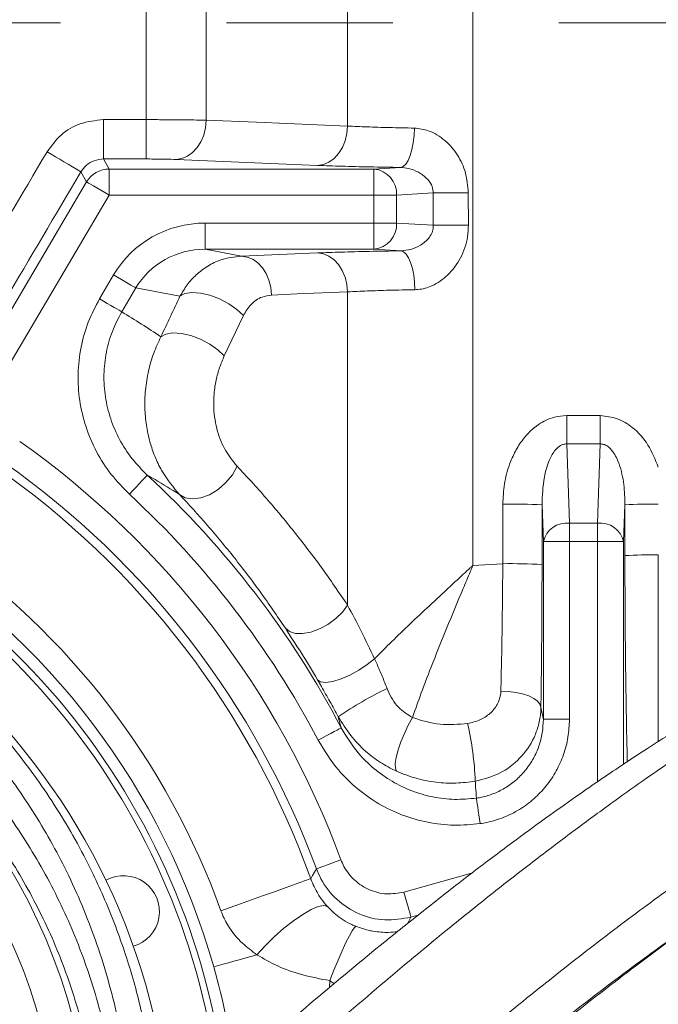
# Model space of a CAD drawing. Header units: millimetres. Extents: x 0 to 8410, y 0 to 5940.
# Tile 62 of 256: x 1520 to 1617, y 2998 to 3149. Entities that reach past the tile are written whole.
import ezdxf

# ---------------------------------------------------------------- set-up
doc = ezdxf.new("R2010")
doc.units = ezdxf.units.MM
doc.header["$LTSCALE"] = 10
doc.linetypes.add('CENTERX2', pattern=[20.32, 12.7, -2.54, 2.54, -2.54])
doc.styles.add('SLDTEXTSTYLE0', font='TXT', dxfattribs={"width": 0.605})
doc.dimstyles.new('SLDDIMSTYLE0', dxfattribs={"dimtxt": 50, "dimasz": 50, "dimexe": 0, "dimexo": 0.0625, "dimgap": 12.5, "dimtad": 1, "dimtoh": 1, "dimdec": 1, "dimrnd": 1e-09, "dimzin": 12, "dimdsep": 46, "dimtxsty": 'SLDTEXTSTYLE0', "dimsah": 1, "dimcen": 0.09, "dimadec": 0, "dimazin": 0, "dimtfac": 1, "dimtofl": 0, "dimtmove": 0, "dimatfit": 3, "dimfxl": 1, "dimfrac": 2, "dimtolj": 1, "dimtzin": 12, "dimarcsym": 0})

# ---------------------------------------------------------------- blocks, each defined once
blk = doc.blocks.new('*D4')
at = {"color": 7, "linetype": 'Continuous', "lineweight": 0}
for p, q in [((1441.19, 2973.04), (1441.19, 3462.48)), ((2711.19, 3148.04), (2711.19, 3462.48)), ((2711.19, 3447.48), (1441.19, 3447.48))]:
    blk.add_line(p, q, dxfattribs=at)
for points in [[(1441.19, 3447.48), (1491.19, 3439.98), (1491.19, 3454.98)], [(2711.19, 3447.48), (2661.19, 3454.98), (2661.19, 3439.98)]]:
    blk.add_solid(points, dxfattribs=at)
at = {"color": 7, "linetype": 'Continuous', "lineweight": 0, "insert": (1999.81, 3511.93), "char_height": 50, "attachment_point": 1, "style": 'SLDTEXTSTYLE0'}
blk.add_mtext('1270', dxfattribs=at)

msp = doc.modelspace()

# ---------------------------------------------------------------- linework, layer by layer
at = {"color": 8, "linetype": 'Continuous', "lineweight": 0}
for p, q in [((1538.870204, 3133.242175), (1538.870204, 3243.369386)), ((1548.06273, 3243.471548), (1548.06273, 3133.159444)), ((1569.697369, 3132.26001), (1569.697369, 3201.294467)), ((1588.84849, 3201.412365), (1588.84849, 3065.056607)), ((1532.355089, 3127.223656), (1532.355089, 3133.242175)), ((1532.355089, 3133.242175), (1538.870204, 3133.242175)), ((1538.870204, 3127.223656), (1538.870204, 3133.242175)), ((1532.355089, 3127.223656), (1533.232827, 3125.687883)), ((1538.870204, 3127.223656), (1532.355089, 3127.223656)), ((1565.101106, 3126.248524), (1543.466467, 3127.148792)), ((1533.232827, 3121.690318), (1533.232827, 3125.687883)), ((1533.232827, 3125.687883), (1573.715675, 3125.687883)), ((1573.715675, 3125.687883), (1577.772815, 3125.933334)), ((1573.715675, 3121.690318), (1573.715675, 3125.687883)), ((1529.788393, 3123.71926), (1528.910268, 3125.255749)), ((1513.839561, 3096.643493), (1529.788393, 3123.71926)), ((1533.232827, 3121.690318), (1517.283995, 3094.614551)), ((1573.715675, 3121.690318), (1533.232827, 3121.690318)), ((1573.715675, 3121.690318), (1577.179778, 3121.690318)), ((1573.715675, 3117.415831), (1573.715675, 3121.690318)), ((1582.777757, 3122.028992), (1577.179778, 3121.690318)), ((1577.179778, 3121.690318), (1577.179778, 3117.415831)), ((1582.797576, 3117.076084), (1582.777757, 3122.028992)), ((1588.143188, 3122.067496), (1588.159162, 3117.12198)), ((1547.907431, 3117.415831), (1547.907431, 3113.418266)), ((1547.907431, 3117.415831), (1573.715675, 3117.415831)), ((1573.715675, 3117.415831), (1573.715675, 3113.418266)), ((1573.715675, 3117.415831), (1577.179778, 3117.415831)), ((1577.179778, 3117.415831), (1582.797576, 3117.076084)), ((1573.715675, 3113.418266), (1547.907431, 3113.418266)), ((1547.907431, 3113.418266), (1553.452004, 3112.366483)), ((1553.452004, 3112.366483), (1565.101106, 3112.851426)), ((1577.855397, 3113.167927), (1573.715675, 3113.418266)), ((1531.762648, 3105.834291), (1533.922184, 3109.500453)), ((1537.316341, 3107.501075), (1535.156805, 3103.834912)), ((1544.064958, 3106.220767), (1537.316341, 3107.501075)), ((1569.697369, 3058.945462), (1569.697369, 3106.894538)), ((1553.752471, 3103.264854), (1550.836731, 3097.088024)), ((1603.192944, 3083.63609), (1603.192944, 3087.967918)), ((1603.192944, 3087.967918), (1608.313817, 3087.967918)), ((1608.313817, 3083.63609), (1608.313817, 3087.967918)), ((1603.192944, 3083.63609), (1603.616137, 3071.517512)), ((1608.313817, 3083.63609), (1603.192944, 3083.63609)), ((1607.890624, 3071.517512), (1608.313817, 3083.63609)), ((1599.618573, 3068.689153), (1599.422265, 3074.310228)), ((1612.084467, 3074.310228), (1611.888189, 3068.689153)), ((1603.616137, 3071.517512), (1607.890624, 3071.517512)), ((1603.616137, 3071.517512), (1603.616137, 3068.689153)), ((1607.890624, 3071.517512), (1607.890624, 3068.689153)), ((1599.618573, 3068.689153), (1603.616137, 3068.689153)), ((1599.618573, 3041.520283), (1599.618573, 3068.689153)), ((1607.890624, 3068.689153), (1603.616137, 3068.689153)), ((1603.616137, 3068.689153), (1603.616137, 3041.520283)), ((1607.890624, 3031.946227), (1607.890624, 3068.689153)), ((1611.888189, 3068.689153), (1607.890624, 3068.689153)), ((1611.888189, 3068.689153), (1611.888189, 3034.65204)), ((1588.84849, 3065.056607), (1593.419749, 3065.30802)), ((1568.730313, 3040.190265), (1568.267215, 3041.899845)), ((1599.618573, 3041.520283), (1603.616137, 3041.520283)), ((1578.312594, 3015.080497), (1588.649977, 3017.947361)), ((1579.380918, 3011.228368), (1578.905184, 3010.306522)), ((1580.429096, 3011.519119), (1579.380918, 3011.228368)), ((1566.951591, 3001.526997), (1566.910226, 3000.461146))]:
    msp.add_line(p, q, dxfattribs=at)
at = {"color": 7, "linetype": 'CENTERX2', "lineweight": 0}
msp.add_line((1398.79603, 3148.044765), (2880.190786, 3148.044765), dxfattribs=at)
at = {"color": 8, "linetype": 'Continuous', "lineweight": 0, "flags": 128}
for points in [[(1543.466467, 3127.148792), (1544.352043, 3127.286956), (1545.204449, 3127.644703), (1545.991737, 3128.208325), (1546.684433, 3128.956959), (1547.256607, 3129.862473), (1547.686804, 3130.890891), (1547.958899, 3132.003829), (1548.06273, 3133.159444)], [(1548.06273, 3133.159444), (1555.773992, 3132.83889), (1569.697369, 3132.26001)], [(1565.101106, 3126.248524), (1565.986741, 3126.386807), (1566.839207, 3126.744554), (1567.626525, 3127.308294), (1568.31925, 3128.057048), (1568.891425, 3128.962681), (1569.321591, 3129.991219), (1569.593627, 3131.104276), (1569.697369, 3132.26001)], [(1577.772815, 3125.933334), (1578.18361, 3126.081869), (1578.579176, 3126.446888), (1578.94491, 3127.01504), (1579.267222, 3127.765104), (1579.534162, 3128.669426), (1579.735894, 3129.694507), (1579.864938, 3130.802438), (1579.916496, 3131.951973)], [(1529.788393, 3123.71926), (1529.874641, 3123.668477), (1530.084271, 3123.544976), (1530.409593, 3123.353407), (1530.838657, 3123.100683), (1531.355727, 3122.796104), (1531.94173, 3122.450873), (1532.575209, 3122.077748), (1533.232827, 3121.690318)], [(1582.777757, 3122.028992), (1583.226699, 3122.034833), (1583.761293, 3122.040555), (1584.371913, 3122.046158), (1585.047502, 3122.051403), (1585.775901, 3122.056291), (1586.543966, 3122.060582), (1587.33784, 3122.064397), (1588.143188, 3122.067496)], [(1553.452004, 3112.366483), (1554.332662, 3112.229631), (1555.180717, 3111.875937), (1555.964786, 3111.318395), (1556.655783, 3110.577628), (1557.228196, 3109.681174), (1557.660807, 3108.662054), (1557.937581, 3107.558057), (1558.048267, 3106.410071)], [(1565.101106, 3112.851426), (1565.981824, 3112.714693), (1566.829909, 3112.36088), (1567.614008, 3111.803338), (1568.305034, 3111.062452), (1568.877447, 3110.165879), (1569.310028, 3109.14664), (1569.586743, 3108.042523), (1569.697369, 3106.894538)], [(1577.855397, 3113.167927), (1578.259874, 3113.021657), (1578.649599, 3112.66236), (1579.010445, 3112.10315), (1579.329211, 3111.36441), (1579.594362, 3110.473082), (1579.796184, 3109.461591), (1579.927344, 3108.366654), (1579.983104, 3107.228324)], [(1533.922184, 3109.500453), (1534.520645, 3109.147832), (1535.100955, 3108.806059), (1535.645444, 3108.485267), (1536.13754, 3108.195469), (1536.562372, 3107.945249), (1536.906946, 3107.742235), (1537.160832, 3107.592628), (1537.316341, 3107.501075)], [(1544.064958, 3106.220767), (1544.829924, 3106.628701), (1545.901228, 3106.795356), (1547.202993, 3106.708929), (1548.643041, 3106.37562), (1550.119448, 3105.819032), (1551.527638, 3105.078504), (1552.767921, 3104.206607), (1553.752471, 3103.264854)], [(1569.697369, 3106.894538), (1561.988521, 3106.573984), (1558.048267, 3106.410071)], [(1531.762648, 3105.834291), (1532.361138, 3105.481789), (1532.941449, 3105.139896), (1533.485908, 3104.819224), (1533.978034, 3104.529307), (1534.402836, 3104.279086), (1534.74744, 3104.076073), (1535.001326, 3103.926584), (1535.156805, 3103.834912)], [(1541.149247, 3100.037977), (1541.914511, 3100.446984), (1542.985935, 3100.614712), (1544.28767, 3100.529596), (1545.727599, 3100.197241), (1547.203828, 3099.641606), (1548.611868, 3098.901674), (1549.852092, 3098.029897), (1550.836731, 3097.088024)], [(1536.343623, 3075.925157), (1536.861885, 3076.48556), (1537.361074, 3077.02522), (1537.822861, 3077.524588), (1538.230318, 3077.965066), (1538.568456, 3078.330681), (1538.824815, 3078.607843), (1538.990009, 3078.786537), (1539.057959, 3078.85997)], [(1543.970335, 3075.916454), (1544.849325, 3075.395987), (1545.963991, 3075.209663), (1547.236103, 3075.370357), (1548.576403, 3075.867102), (1549.890924, 3076.664731), (1551.087398, 3077.707574), (1552.081931, 3078.922197), (1552.804757, 3080.223605)], [(1560.171533, 3055.446193), (1560.80978, 3054.923341), (1561.710913, 3054.64153), (1562.819708, 3054.618284), (1564.068276, 3054.854796), (1565.380085, 3055.33664), (1566.674817, 3056.034371), (1567.873139, 3056.905195), (1568.901647, 3057.895825), (1569.697369, 3058.945462)], [(1565.070081, 3047.565267), (1565.558482, 3047.247216), (1566.362727, 3047.16079), (1567.42816, 3047.311709), (1568.682451, 3047.68984), (1570.040364, 3048.269436), (1571.409721, 3049.011156), (1572.697449, 3049.864575), (1573.816139, 3050.771877)], [(1599.244941, 3043.354795), (1599.09426, 3043.83032), (1598.72194, 3044.287965), (1598.142106, 3044.710085), (1597.376782, 3045.080826), (1596.454937, 3045.38624), (1595.411528, 3045.614526), (1594.286103, 3045.757219), (1593.121368, 3045.808718)], [(1599.244941, 3043.354795), (1599.583167, 3041.693971), (1599.618573, 3041.520283)], [(1577.145893, 3033.574864), (1576.990384, 3034.024284), (1576.986182, 3034.741685), (1577.133555, 3035.687849), (1577.424396, 3036.81092), (1577.84282, 3038.049504), (1578.36594, 3039.335892), (1578.965146, 3040.59963), (1579.607624, 3041.771576)], [(1565.193016, 3038.327977), (1565.868366, 3038.683459), (1566.518921, 3039.025948), (1567.120749, 3039.342806), (1567.651737, 3039.622352), (1568.092365, 3039.854333), (1568.426479, 3040.030286), (1568.641741, 3040.143535), (1568.730313, 3040.190265)], [(1589.949209, 3025.543615), (1589.850087, 3026.23193), (1589.753974, 3026.899263), (1589.663822, 3027.525231), (1589.582343, 3028.090999), (1589.512069, 3028.579042), (1589.455087, 3028.974697), (1589.413155, 3029.265926), (1589.387525, 3029.443786)], [(1564.053256, 3017.116353), (1564.327646, 3017.59474), (1564.922977, 3018.638298)], [(1564.922977, 3018.638298), (1565.016884, 3018.672988), (1565.24517, 3018.757031), (1565.59946, 3018.887565), (1566.066731, 3019.059822), (1566.629786, 3019.267246), (1567.267973, 3019.502446), (1567.957837, 3019.7566), (1568.673987, 3020.02053)], [(1550.317574, 3012.189314), (1551.745374, 3012.701437), (1553.327311, 3013.268873), (1554.999936, 3013.868854), (1556.696135, 3014.477298), (1558.34778, 3015.069768), (1559.888679, 3015.622542), (1561.256934, 3016.113326), (1562.397677, 3016.522572), (1563.265134, 3016.833708), (1563.824464, 3017.034337), (1564.053256, 3017.116353)], [(1579.380918, 3011.228368), (1579.354156, 3011.324808), (1579.289157, 3011.559293), (1579.188246, 3011.92312), (1579.055179, 3012.402937), (1578.894812, 3012.981221), (1578.713048, 3013.636634), (1578.516561, 3014.345095), (1578.312594, 3015.080497)], [(1555.838186, 3005.489394), (1557.092536, 3006.868884), (1558.489401, 3008.239553), (1559.961785, 3009.535715), (1561.439115, 3010.695145), (1562.850553, 3011.662528), (1564.128447, 3012.391255), (1565.211523, 3012.846396), (1566.047866, 3013.006255), (1566.597391, 3012.862966)], [(1566.951591, 3001.526997), (1567.588616, 3003.136441), (1568.231661, 3004.682347), (1568.856794, 3006.107256), (1569.440801, 3007.358238), (1569.961924, 3008.388564), (1570.400793, 3009.160087), (1570.741076, 3009.644076), (1570.970137, 3009.822533)], [(1549.237925, 3003.621504), (1549.943019, 3003.82106), (1550.685841, 3004.031345), (1551.464725, 3004.251763), (1552.278031, 3004.481837), (1553.12391, 3004.721329), (1554.000515, 3004.969403), (1554.90594, 3005.225584), (1555.838186, 3005.489394)]]:
    msp.add_lwpolyline(points, dxfattribs=at)
at = {"color": 8, "linetype": 'Continuous', "lineweight": 0}
for centre, radius, start, end in [((1328.795331, 2794.680791), 386.426955, 58.81120803, 59.70253398), ((1533.235632, 3121.685357), 4.002527, 90.04016469, 149.45899367), ((1573.344849, 3121.866845), 3.838989, 357.36446161, 84.45688897), ((1573.344588, 3117.23953), 3.83924, 275.54666497, 2.63198445), ((1589.559102, 2640.382008), 476.742027, 90.16824766, 90.81264054), ((1441.190786, 2973.044765), 135.862755, 20.22812669, 54.77187331), ((1441.190786, 2973.044765), 131.865192, 20.22812669, 54.77187331), ((1441.190786, 2973.044765), 130.527769, 19.7332635, 55.2667365), ((1441.190786, 2973.044765), 144.134808, 27.76535963, 47.23464037), ((1441.190786, 2973.044765), 140.137245, 27.76535963, 47.23464037), ((1594.797569, 2985.143806), 89.286274, 87.0309636, 90.88023456), ((1616.158201, 3002.153826), 72.271306, 89.18134302, 93.23131748), ((1603.205285, 3067.858975), 3.681535, 83.59255113, 166.96784506), ((1608.301425, 3067.858902), 3.681602, 13.03308098, 96.40652283), ((1441.190786, 2973.044765), 115.935122, 19.7332635, 55.2667365), ((1594.794796, 2986.056587), 79.26336, 86.65758315, 90.99400713), ((1616.162371, 3001.273853), 65.397425, 89.09894208, 93.57046155), ((1441.190786, 2973.044765), 89.433878, 2.01492443, 68.32289557), ((1441.190786, 2973.044765), 84.44073, 2.01492443, 68.32289557), ((1600.742002, 2994.359353), 57.57352, 115.75360115, 124.33688131), ((1538.765601, 3029.837236), 50.495704, 2.48765527, 12.61351319)]:
    msp.add_arc(centre, radius, start, end, dxfattribs=at)
at = {"color": 7, "linetype": 'Continuous', "lineweight": 0}
for centre, radius, start, end in [((1441.190786, 2973.044765), 110.5, 6.94553026, 201.26976644), ((1441.190786, 2973.044765), 109.5, 6.62291892, 200.02224531), ((1441.190786, 2973.044765), 101.5, 3.26848477, 177.98507557), ((1441.190786, 2973.044765), 112.290369, 15.80124471, 58.48954042), ((1535.426498, 3012.078475), 5.5, 285.74367297, 119.25632703), ((1441.190786, 2973.044765), 112.290369, 7.60065283, 15.80124471)]:
    msp.add_arc(centre, radius, start, end, dxfattribs=at)
at = {"color": 8, "linetype": 'Continuous', "lineweight": 0}
for centre, major_axis, ratio, start_param, end_param in [((1373.018447, 3148.044765), (2362.227617, 3999.367949), 0.0301010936, 4.7203050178, 4.7252372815), ((1378.185073, 3145.00139), (2362.222858, 4005.369812), 0.030079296, 4.7202654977, 4.7251977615), ((1548.010225, 3101.406128), (15.993145, -3.034071), 0.9828976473, 1.7614633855, 2.8022016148), ((1548.010225, 3101.406128), (12.130449, -2.301276), 0.9719110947, 1.7614633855, 2.8022016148), ((7593.734939, 11030.701852), (6907.498266, 10861.917722), 0.1041209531, 2.4522727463, 2.453101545), ((1452.143088, 2966.593365), (140.993258, -83.051376), 0.9801928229, 1.5160005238, 1.5593580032), ((1452.194888, 3148.044765), (0, 4039), 0.0349726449, 4.6919030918, 4.6941593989), ((1458.191232, 3148.044765), (0, 4045), 0.0349207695, 4.6919030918, 4.6941593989), ((1753.31552, 3148.044765), (0, 4045), 0.0349207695, 1.5890259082, 1.5909461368)]:
    msp.add_ellipse(centre, major_axis=major_axis, ratio=ratio, start_param=start_param, end_param=end_param, dxfattribs=at)
for points, knots in [([(1523.743648, 3128.328726), (1524.40967, 3129.235183), (1525.742038, 3131.048538), (1528.819693, 3132.860555), (1531.147731, 3133.11185), (1532.355089, 3133.242175)], [0, 0, 0, 0, 0.3248487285, 0.6498557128, 1, 1, 1, 1]), ([(1538.870204, 3133.242175), (1539.66006, 3133.241241), (1541.791456, 3133.238721), (1545.157986, 3133.21411), (1547.094521, 3133.177665), (1548.06273, 3133.159444)], [0, 0, 0, 0, 0.2274423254, 0.6137446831, 1, 1, 1, 1]), ([(1569.697369, 3132.26001), (1570.662171, 3132.216073), (1572.570469, 3132.129168), (1576.039955, 3132.024589), (1578.612058, 3131.976408), (1579.916496, 3131.951973)], [0, 0, 0, 0, 0.3350980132, 0.6627959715, 1, 1, 1, 1]), ([(1579.916496, 3131.951973), (1580.626216, 3131.864877), (1582.286317, 3131.66115), (1584.653864, 3130.158523), (1586.587572, 3127.881018), (1587.884028, 3125.11176), (1588.055645, 3123.095839), (1588.143188, 3122.067496)], [0, 0, 0, 0, 0.1579575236, 0.3694773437, 0.5768930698, 0.7841687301, 1, 1, 1, 1]), ([(1532.355089, 3127.223656), (1531.871936, 3127.171886), (1530.940395, 3127.072072), (1529.708682, 3126.34571), (1529.176426, 3125.619097), (1528.910268, 3125.255749)], [0, 0, 0, 0, 0.350101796, 0.6750135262, 1, 1, 1, 1]), ([(1543.466467, 3127.148792), (1542.982374, 3127.165301), (1542.014182, 3127.198319), (1540.330857, 3127.220405), (1539.265129, 3127.222777), (1538.870204, 3127.223656)], [0, 0, 0, 0, 0.38628649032, 0.7725772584, 1, 1, 1, 1]), ([(1577.772815, 3125.933334), (1576.20033, 3125.957547), (1573.009752, 3126.006675), (1568.697966, 3126.113527), (1566.297529, 3126.20362), (1565.101106, 3126.248524)], [0, 0, 0, 0, 0.3277056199, 0.6649157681, 1, 1, 1, 1]), ([(1582.777757, 3122.028992), (1582.74726, 3122.35826), (1582.708125, 3122.780792), (1582.36502, 3123.573057), (1581.726391, 3124.40749), (1580.512468, 3125.260503), (1579.134749, 3125.822692), (1578.178096, 3125.90041), (1577.772815, 3125.933334)], [0, 0, 0, 0, 0.1397369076, 0.1793169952, 0.3720592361, 0.5901568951, 0.8263720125, 1, 1, 1, 1]), ([(1577.855397, 3113.167927), (1578.364372, 3113.217828), (1579.407926, 3113.320141), (1580.861543, 3113.991709), (1581.948, 3114.857697), (1582.514405, 3115.726162), (1582.767021, 3116.420426), (1582.786316, 3116.834473), (1582.797576, 3117.076084)], [0, 0, 0, 0, 0.2187662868, 0.4485373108, 0.6835578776, 0.8228257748, 0.8966120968, 1, 1, 1, 1]), ([(1588.159162, 3117.12198), (1588.131594, 3116.523376), (1588.051491, 3114.784108), (1587.109026, 3112.050137), (1585.1801, 3109.426355), (1582.828123, 3107.7873), (1581.01543, 3107.271167), (1580.136304, 3107.234682), (1579.983104, 3107.228324)], [0, 0, 0, 0, 0.12595687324, 0.36597289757, 0.5957364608, 0.80232998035, 0.96555314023, 1, 1, 1, 1]), ([(1544.064958, 3106.220767), (1544.414378, 3106.817103), (1545.124595, 3108.02919), (1546.569557, 3109.595897), (1548.307491, 3110.912002), (1550.621395, 3112.046822), (1552.39885, 3112.24755), (1553.452004, 3112.366483)], [0, 0, 0, 0, 0.1638781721, 0.3330921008, 0.5212499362, 0.716337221, 1, 1, 1, 1]), ([(1565.101106, 3112.851426), (1566.269458, 3112.895426), (1568.640025, 3112.984702), (1572.963289, 3113.092795), (1576.218853, 3113.142793), (1577.855397, 3113.167927)], [0, 0, 0, 0, 0.3258281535, 0.6610996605, 1, 1, 1, 1]), ([(1558.048267, 3106.410071), (1557.568821, 3106.339108), (1556.459805, 3106.174962), (1554.899521, 3105.168955), (1554.109041, 3103.85676), (1553.752471, 3103.264854)], [0, 0, 0, 0, 0.2947946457, 0.681895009, 1, 1, 1, 1]), ([(1579.983104, 3107.228324), (1578.663234, 3107.201839), (1576.074259, 3107.149889), (1572.582774, 3107.036202), (1570.668291, 3106.942207), (1569.697369, 3106.894538)], [0, 0, 0, 0, 0.33887290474, 0.66471231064, 1, 1, 1, 1]), ([(1536.343623, 3075.925157), (1535.378151, 3076.910841), (1533.447238, 3078.882178), (1531.219708, 3082.395812), (1529.589001, 3086.208479), (1528.628595, 3090.234899), (1528.377209, 3094.352577), (1528.823569, 3098.398676), (1529.910392, 3102.297779), (1531.145225, 3104.655446), (1531.762648, 3105.834291)], [0, 0, 0, 0, 0.1264106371, 0.2528173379, 0.3792875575, 0.5057517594, 0.6309615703, 0.7561663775, 0.8780819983, 1, 1, 1, 1]), ([(1535.156805, 3103.834912), (1534.642556, 3102.852082), (1533.614048, 3100.886404), (1532.712836, 3097.633229), (1532.348722, 3094.256734), (1532.568722, 3090.818378), (1533.382038, 3087.456083), (1534.755896, 3084.270003), (1536.628158, 3081.333297), (1538.248009, 3079.684429), (1539.057959, 3078.85997)], [0, 0, 0, 0, 0.1215932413, 0.2431887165, 0.3682374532, 0.4932954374, 0.6198726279, 0.7464655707, 0.8732289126, 1, 1, 1, 1]), ([(1543.970335, 3075.916454), (1543.057635, 3077.001928), (1541.678601, 3078.642013), (1540.326823, 3081.38648), (1539.492384, 3083.676217), (1538.923913, 3086.181581), (1538.639721, 3088.950071), (1538.724278, 3091.862581), (1539.196651, 3094.783866), (1539.998016, 3097.548871), (1540.765443, 3099.208144), (1541.149247, 3100.037977)], [0, 0, 0, 0, 0.18000975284, 0.27198389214, 0.36393191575, 0.46334314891, 0.56274471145, 0.67424606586, 0.78578678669, 0.89286789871, 1, 1, 1, 1]), ([(1550.836731, 3097.088024), (1550.585123, 3096.506252), (1550.082135, 3095.343238), (1549.550539, 3093.391003), (1549.240414, 3091.322279), (1549.189946, 3089.268212), (1549.391229, 3087.318737), (1549.909279, 3085.0122), (1550.981999, 3082.429449), (1552.194901, 3080.961634), (1552.804757, 3080.223605)], [0, 0, 0, 0, 0.1092387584, 0.2183782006, 0.3284611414, 0.4384416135, 0.5356286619, 0.6328386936, 0.8153884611, 1, 1, 1, 1]), ([(1593.425918, 3074.419543), (1593.474731, 3075.455151), (1593.572313, 3077.525442), (1594.293707, 3080.250636), (1595.292068, 3082.537615), (1596.666548, 3084.698245), (1598.632466, 3086.61348), (1601.038185, 3087.797575), (1602.559728, 3087.917859), (1603.192944, 3087.967918)], [0, 0, 0, 0, 0.1686575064, 0.3371642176, 0.4558776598, 0.574451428, 0.7526368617, 0.8970555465, 1, 1, 1, 1]), ([(1608.313817, 3087.967918), (1609.202279, 3087.869965), (1610.975393, 3087.674481), (1613.563783, 3086.073022), (1615.8095, 3083.537188), (1616.726365, 3081.254723), (1617.190797, 3080.098555)], [0, 0, 0, 0, 0.209954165, 0.4190080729, 0.7057021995, 1, 1, 1, 1]), ([(1603.192944, 3083.63609), (1603.008975, 3083.62351), (1602.749762, 3083.605785), (1602.204349, 3083.393732), (1601.813429, 3083.092596), (1601.131823, 3082.345954), (1600.348504, 3080.904105), (1599.550689, 3078.062593), (1599.47079, 3075.728052), (1599.422265, 3074.310228)], [0, 0, 0, 0, 0.0476329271, 0.0671147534, 0.1532868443, 0.1762608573, 0.3425951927, 0.6007420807, 1, 1, 1, 1]), ([(1612.084467, 3074.310228), (1612.059964, 3075.349447), (1612.010122, 3077.46336), (1611.407695, 3080.222982), (1610.496045, 3082.240451), (1609.587106, 3083.231858), (1608.857839, 3083.598782), (1608.487296, 3083.624194), (1608.313817, 3083.63609)], [0, 0, 0, 0, 0.29324197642, 0.59649455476, 0.78915448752, 0.90395306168, 0.9550332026, 1, 1, 1, 1]), ([(1543.970335, 3075.916454), (1542.736949, 3076.675938), (1541.110225, 3077.677627), (1539.457567, 3078.62975), (1539.057959, 3078.85997)], [0, 0, 0, 0, 0.7582027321, 1, 1, 1, 1]), ([(1552.804757, 3080.223605), (1554.286748, 3078.621045), (1557.250692, 3075.415966), (1561.544346, 3070.234899), (1565.724267, 3064.79059), (1568.373024, 3060.893806), (1569.697369, 3058.945462)], [0, 0, 0, 0, 0.2490300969, 0.4980537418, 0.7490331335, 1, 1, 1, 1]), ([(1560.171533, 3055.446193), (1558.909461, 3057.308758), (1556.385251, 3061.033984), (1552.387197, 3066.262104), (1548.261539, 3071.260388), (1545.400753, 3074.364415), (1543.970335, 3075.916454)], [0, 0, 0, 0, 0.2489623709, 0.4979376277, 0.7489645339, 1, 1, 1, 1]), ([(1452.351499, 3073.674366), (1454.153585, 3073.439494), (1459.274669, 3072.772047), (1467.576544, 3070.87923), (1477.060417, 3067.745916), (1486.269076, 3063.637272), (1495.077035, 3058.556791), (1503.391714, 3052.551967), (1511.252756, 3045.559509), (1518.500262, 3037.550646), (1524.997745, 3028.561718), (1530.098846, 3019.583644), (1533.962847, 3010.832788), (1536.817322, 3002.478426), (1538.929066, 2993.882021), (1540.296509, 2985.446663), (1540.576813, 2979.856111), (1540.70856, 2977.228448)], [0, 0, 0, 0, 0.0373822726, 0.1062312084, 0.1752891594, 0.2441607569, 0.3160755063, 0.3881927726, 0.4601302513, 0.5386372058, 0.6173732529, 0.6958855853, 0.7580290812, 0.8204029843, 0.8827675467, 0.9448985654, 1, 1, 1, 1]), ([(1536.762435, 2977.208659), (1536.626797, 2979.975963), (1536.30337, 2986.574587), (1534.507183, 2996.837804), (1531.341055, 3007.800628), (1527.018231, 3018.097237), (1521.667428, 3027.623803), (1515.435061, 3036.342126), (1508.481672, 3044.110272), (1500.937682, 3050.894656), (1492.956652, 3056.722398), (1484.499217, 3061.65459), (1475.654432, 3065.64343), (1466.545716, 3068.687644), (1458.923175, 3070.44051), (1454.369929, 3071.07925), (1453.004826, 3071.270749)], [0, 0, 0, 0, 0.0602730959, 0.1437209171, 0.2274503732, 0.3109156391, 0.389833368, 0.4689720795, 0.5478816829, 0.619942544, 0.6921824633, 0.7642167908, 0.8329509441, 0.9018735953, 0.9705808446, 1, 1, 1, 1]), ([(1453.073654, 3065.809772), (1453.664779, 3065.7307), (1456.961102, 3065.289771), (1462.914973, 3064.126296), (1470.779222, 3061.886375), (1478.390595, 3058.992274), (1486.578738, 3055.044846), (1495.118583, 3049.763167), (1503.71749, 3042.957541), (1511.380835, 3035.304923), (1518.026727, 3026.904921), (1523.641633, 3017.896756), (1528.234363, 3008.295542), (1531.679381, 2998.18338), (1534.068684, 2987.701943), (1534.640493, 2980.524536), (1534.925926, 2976.94175)], [0, 0, 0, 0, 0.0133257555, 0.0743091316, 0.1355558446, 0.1968216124, 0.2578309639, 0.3414649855, 0.4253985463, 0.5090637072, 0.5906825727, 0.6725462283, 0.7541630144, 0.8360309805, 0.9181506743, 1, 1, 1, 1]), ([(1593.121368, 3045.808718), (1593.144023, 3046.786598), (1593.225925, 3050.321865), (1593.31401, 3055.436752), (1593.384275, 3061.016858), (1593.407924, 3063.877624), (1593.419749, 3065.30802)], [0, 0, 0, 0, 0.1585116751, 0.5730571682, 0.7865266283, 1, 1, 1, 1]), ([(1612.456847, 3035.032436), (1612.448162, 3035.358952), (1612.406688, 3036.918164), (1612.343706, 3039.938647), (1612.267847, 3044.100089), (1612.204835, 3048.489517), (1612.147723, 3053.685), (1612.102929, 3059.712829), (1612.09412, 3064.255926), (1612.089682, 3066.544339)], [0, 0, 0, 0, 0.0365043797, 0.1743194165, 0.312135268, 0.4539493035, 0.5957612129, 0.7963799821, 1, 1, 1, 1]), ([(1573.816139, 3050.771877), (1574.570249, 3051.531362), (1576.196405, 3053.169108), (1578.884338, 3055.762638), (1581.822128, 3058.539039), (1584.409283, 3060.947271), (1586.334037, 3062.730083), (1587.4157, 3063.730824), (1588.03056, 3064.299622), (1588.381299, 3064.624134), (1588.581491, 3064.809588), (1588.696058, 3064.915327), (1588.763899, 3064.978475), (1588.800266, 3065.011761), (1588.826349, 3065.036205), (1588.838725, 3065.047609), (1588.84849, 3065.056607)], [0, 0, 0, 0, 0.1667681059, 0.3596173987, 0.5524820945, 0.7485415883, 0.8570689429, 0.9184674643, 0.9534387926, 0.9734020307, 0.9848022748, 0.9913156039, 0.9950393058, 0.9976646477, 0.9981572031, 1, 1, 1, 1]), ([(1588.84849, 3065.056607), (1588.842696, 3065.04278), (1588.831974, 3065.017195), (1588.793725, 3064.925639), (1588.661889, 3064.611691), (1588.176751, 3063.45297), (1586.860727, 3060.312464), (1584.807736, 3055.381356), (1582.665873, 3050.054774), (1580.924173, 3045.514929), (1580.046458, 3043.019317), (1579.607624, 3041.771576)], [0, 0, 0, 0, 0.00173212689, 0.00320506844, 0.0114642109, 0.04107477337, 0.1483736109, 0.40538407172, 0.66235214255, 0.83118495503, 1, 1, 1, 1]), ([(1569.697369, 3058.945462), (1570.383511, 3057.646252), (1571.764008, 3055.032279), (1573.129388, 3052.197633), (1573.816139, 3050.771877)], [0, 0, 0, 0, 0.49702527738, 1, 1, 1, 1]), ([(1531.931896, 2976.237223), (1531.653994, 2979.682747), (1531.097252, 2986.585418), (1528.779019, 2996.657983), (1525.439346, 3006.375227), (1520.988974, 3015.599575), (1515.54954, 3024.252469), (1509.113901, 3032.319925), (1501.694319, 3039.667194), (1493.372517, 3046.205272), (1485.760216, 3050.859103), (1479.311932, 3054.078454), (1475.920943, 3055.462115), (1474.225465, 3056.153938)], [0, 0, 0, 0, 0.0986686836, 0.1976701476, 0.2963639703, 0.3949422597, 0.4938200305, 0.5924027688, 0.693621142, 0.7951636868, 0.8963466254, 0.9481738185, 1, 1, 1, 1]), ([(1565.070081, 3047.565267), (1564.250577, 3048.942925), (1562.600966, 3051.716065), (1560.984807, 3054.197501), (1560.171533, 3055.446193)], [0, 0, 0, 0, 0.4967864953, 1, 1, 1, 1]), ([(1573.816139, 3050.771877), (1573.940367, 3050.496108), (1574.329324, 3049.63268), (1574.983145, 3048.103159), (1575.476462, 3046.849038), (1575.7262, 3046.214149)], [0, 0, 0, 0, 0.18811681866, 0.5889905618, 1, 1, 1, 1]), ([(1568.267215, 3041.899845), (1567.843731, 3042.671319), (1566.985921, 3044.23402), (1565.903909, 3046.132057), (1565.272684, 3047.217027), (1565.070081, 3047.565267)], [0, 0, 0, 0, 0.39834455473, 0.80688820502, 1, 1, 1, 1]), ([(1575.7262, 3046.214149), (1575.759514, 3046.130063), (1576.174791, 3045.08191), (1577.24707, 3043.271571), (1578.860416, 3042.246384), (1579.607624, 3041.771576)], [0, 0, 0, 0, 0.0447302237, 0.5575738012, 1, 1, 1, 1]), ([(1588.042606, 3040.864155), (1588.680693, 3041.012303), (1589.938394, 3041.304308), (1591.522585, 3042.34819), (1592.672313, 3043.749399), (1593.082328, 3045.001694), (1593.116115, 3045.700118), (1593.121368, 3045.808718)], [0, 0, 0, 0, 0.2426502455, 0.4782748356, 0.7152213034, 0.9557187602, 1, 1, 1, 1]), ([(1599.244941, 3043.354795), (1599.237187, 3043.106042), (1599.208566, 3042.187908), (1598.929918, 3040.614573), (1598.041678, 3038.135354), (1596.169192, 3035.454032), (1593.024556, 3033.036192), (1590.489614, 3032.366188), (1589.213718, 3032.028958)], [0, 0, 0, 0, 0.0464858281, 0.1715771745, 0.2966735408, 0.535124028, 0.766016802, 1, 1, 1, 1]), ([(1577.145893, 3033.574864), (1576.322167, 3033.993222), (1574.655825, 3034.839531), (1572.291831, 3036.677227), (1570.046921, 3038.989705), (1568.866511, 3040.919889), (1568.267215, 3041.899845)], [0, 0, 0, 0, 0.2255945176, 0.4563626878, 0.7239948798, 1, 1, 1, 1]), ([(1579.607624, 3041.771576), (1581.00709, 3041.335715), (1583.735311, 3040.486015), (1586.631865, 3040.740305), (1588.042606, 3040.864155)], [0, 0, 0, 0, 0.5129587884, 1, 1, 1, 1]), ([(1589.387525, 3029.443786), (1589.649294, 3029.486845), (1590.57427, 3029.638999), (1592.119322, 3030.123542), (1593.93862, 3031.037575), (1595.578198, 3032.267116), (1597.002076, 3033.76767), (1598.149879, 3035.500902), (1598.991733, 3037.409612), (1599.520747, 3039.436474), (1599.585963, 3040.825651), (1599.618573, 3041.520283)], [0, 0, 0, 0, 0.0461095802, 0.1629306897, 0.2797590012, 0.3986007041, 0.5174580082, 0.6379141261, 0.7583898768, 0.8791873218, 1, 1, 1, 1]), ([(1603.616137, 3041.520283), (1603.57075, 3040.601979), (1603.479976, 3038.765403), (1602.768978, 3036.085801), (1601.641496, 3033.563141), (1600.106369, 3031.270682), (1598.205169, 3029.286374), (1596.016619, 3027.658959), (1593.590776, 3026.447952), (1591.531025, 3025.804549), (1590.298206, 3025.601185), (1589.949209, 3025.543615)], [0, 0, 0, 0, 0.1201906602, 0.2403773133, 0.3606273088, 0.480865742, 0.599941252, 0.719008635, 0.8363410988, 0.9536701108, 1, 1, 1, 1]), ([(1568.730313, 3040.190265), (1569.534114, 3038.867944), (1570.926744, 3036.576951), (1573.671912, 3033.91117), (1576.426509, 3031.943404), (1579.47295, 3030.478813), (1582.700673, 3029.544148), (1586.04789, 3029.136572), (1588.274339, 3029.341384), (1589.387525, 3029.443786)], [0, 0, 0, 0, 0.18652289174, 0.32316107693, 0.45978502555, 0.59493605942, 0.73007440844, 0.86504194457, 1, 1, 1, 1]), ([(1589.949209, 3025.543615), (1588.614393, 3025.419297), (1585.944699, 3025.170654), (1581.931818, 3025.64994), (1578.061878, 3026.75859), (1574.411133, 3028.49971), (1571.110083, 3030.842861), (1567.822232, 3034.01787), (1566.15483, 3036.751263), (1565.193016, 3038.327977)], [0, 0, 0, 0, 0.1353027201, 0.2706116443, 0.4058567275, 0.541112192, 0.6775529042, 0.8140014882, 1, 1, 1, 1]), ([(1589.213718, 3032.028958), (1588.230099, 3031.904653), (1586.238777, 3031.652997), (1583.17711, 3031.8231), (1580.084387, 3032.39493), (1578.134164, 3033.17803), (1577.145893, 3033.574864)], [0, 0, 0, 0, 0.2391029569, 0.4840608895, 0.7385488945, 1, 1, 1, 1]), ([(1589.387525, 3029.443786), (1589.345825, 3030.001529), (1589.294528, 3030.68763), (1589.240984, 3031.550705), (1589.223667, 3031.854435), (1589.213718, 3032.028958)], [0, 0, 0, 0, 0.6489337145, 0.7982767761, 1, 1, 1, 1]), ([(1579.380918, 3011.228368), (1578.046091, 3010.996201), (1575.376208, 3010.531828), (1571.361624, 3011.564659), (1567.931852, 3013.771173), (1565.868628, 3016.374593), (1565.137027, 3018.125904), (1564.922977, 3018.638298)], [0, 0, 0, 0, 0.2266315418, 0.4533020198, 0.6798512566, 0.9063317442, 1, 1, 1, 1]), ([(1568.673987, 3020.02053), (1568.816597, 3019.678775), (1569.303982, 3018.510793), (1570.679089, 3016.774496), (1572.965732, 3015.303319), (1575.642469, 3014.615097), (1577.422565, 3014.925366), (1578.312594, 3015.080497)], [0, 0, 0, 0, 0.093682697, 0.3201705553, 0.5466940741, 0.7733518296, 1, 1, 1, 1]), ([(1564.053256, 3017.116353), (1564.399441, 3016.304014), (1564.870159, 3015.199454), (1565.773744, 3013.836612), (1566.279231, 3013.239068), (1566.597391, 3012.862966)], [0, 0, 0, 0, 0.50743358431, 0.68997213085, 1, 1, 1, 1]), ([(1566.597391, 3012.862966), (1567.000131, 3012.455188), (1568.071108, 3011.370815), (1569.595113, 3010.393629), (1570.760079, 3009.909777), (1570.970137, 3009.822533)], [0, 0, 0, 0, 0.3306637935, 0.8793105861, 1, 1, 1, 1]), ([(1555.838186, 3005.489394), (1555.089952, 3006.044231), (1553.413206, 3007.287585), (1551.464984, 3009.553357), (1550.644895, 3011.437357), (1550.317574, 3012.189314)], [0, 0, 0, 0, 0.32623987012, 0.73108338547, 1, 1, 1, 1]), ([(1570.970137, 3009.822533), (1571.603048, 3009.606163), (1572.49575, 3009.300979), (1573.775239, 3009.052503), (1574.834404, 3008.924855), (1576.201011, 3008.882509), (1576.865607, 3008.962923), (1577.283282, 3009.013459)], [0, 0, 0, 0, 0.2270356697, 0.3202268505, 0.5039930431, 0.68827762, 1, 1, 1, 1]), ([(1566.951591, 3001.526997), (1565.573267, 3001.790422), (1562.773977, 3002.325424), (1559.023319, 3003.629352), (1556.838785, 3004.905068), (1555.838186, 3005.489394)], [0, 0, 0, 0, 0.344562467, 0.6997847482, 1, 1, 1, 1]), ([(1567.68154, 3001.097128), (1567.649515, 3001.108435), (1567.389354, 3001.200291), (1567.156118, 3001.374357), (1566.951591, 3001.526997)], [0, 0, 0, 0, 0.1230946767, 1, 1, 1, 1])]:
    msp.add_open_spline(points, degree=3, knots=knots, dxfattribs=at)
at = {"color": 7, "linetype": 'Continuous', "lineweight": 0}
for points, knots in [([(1617.190797, 3066.663191), (1617.190797, 3064.660381), (1617.190797, 3060.625636), (1617.190797, 3055.283592), (1617.190797, 3050.666324), (1617.190797, 3046.72402), (1617.190797, 3042.927218), (1617.190797, 3039.974842), (1617.190797, 3038.485253), (1617.190797, 3038.103625)], [0, 0, 0, 0, 0.1961663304, 0.3951852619, 0.5322515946, 0.6693198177, 0.810368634, 0.9514171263, 1, 1, 1, 1]), ([(1599.416096, 3065.185115), (1599.413679, 3063.629193), (1599.408845, 3060.517365), (1599.384246, 3055.846345), (1599.346425, 3051.207643), (1599.299386, 3047.01799), (1599.261208, 3044.449294), (1599.244941, 3043.354795)], [0, 0, 0, 0, 0.2073772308, 0.4147521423, 0.6281545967, 0.8415599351, 1, 1, 1, 1]), ([(1709.626008, 3025.905654), (1709.356482, 3026.92909), (1708.842349, 3028.88134), (1708.0834, 3031.659814), (1707.367659, 3034.135278), (1706.672975, 3036.377243), (1706.007752, 3038.364056), (1705.384602, 3040.081122), (1704.85038, 3041.450272), (1704.392598, 3042.554347), (1703.95237, 3043.561967), (1703.484059, 3044.577868), (1702.938283, 3045.691373), (1702.309086, 3046.889485), (1701.593229, 3048.149151), (1700.83891, 3049.366322), (1700.096651, 3050.46528), (1699.425356, 3051.383915), (1698.80712, 3052.173248), (1698.154874, 3052.955788), (1697.355948, 3053.846399), (1696.305642, 3054.910053), (1695.021251, 3056.058604), (1693.599201, 3057.155863), (1692.07347, 3058.163797), (1690.552209, 3059.0135), (1688.965383, 3059.751588), (1687.341265, 3060.374727), (1685.505324, 3060.930748), (1682.916077, 3061.491786), (1679.678872, 3061.82243), (1675.975053, 3061.741375), (1672.442035, 3061.319423), (1668.897773, 3060.618072), (1665.144118, 3059.615285), (1661.091183, 3058.277721), (1656.673574, 3056.560799), (1651.920545, 3054.455875), (1646.930977, 3052.001889), (1641.83274, 3049.274744), (1636.747863, 3046.36361), (1631.83535, 3043.391011), (1627.261357, 3040.496528), (1623.090792, 3037.761755), (1619.01813, 3035.012342), (1614.680583, 3032.003152), (1609.796113, 3028.517502), (1604.333964, 3024.506122), (1598.338793, 3019.972348), (1591.992246, 3015.027022), (1583.903682, 3008.539039), (1574.209863, 3000.463026), (1562.960588, 2990.672712), (1551.860834, 2980.674308), (1542.709756, 2972.207703), (1535.52792, 2965.438242), (1530.250962, 2960.395934), (1525.05552, 2955.360849), (1519.948411, 2950.336463), (1514.935627, 2945.326218), (1510.011811, 2940.3235), (1504.991074, 2935.144625), (1499.631527, 2929.531059), (1493.717027, 2923.236835), (1487.218879, 2916.205974), (1480.179279, 2908.463235), (1472.643835, 2900.048827), (1464.660146, 2891.010709), (1456.293595, 2881.375094), (1447.585385, 2871.168136), (1441.809555, 2864.182147), (1438.838798, 2860.588953)], [0, 0, 0, 0, 0.0188589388, 0.0359742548, 0.051343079, 0.0649656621, 0.0781522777, 0.0891552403, 0.0979790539, 0.1046275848, 0.1103626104, 0.1169479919, 0.1239468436, 0.1317123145, 0.1402447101, 0.1488979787, 0.1563825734, 0.163005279, 0.1682752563, 0.1732172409, 0.1796569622, 0.1876276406, 0.1971245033, 0.2068747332, 0.2155956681, 0.2251034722, 0.2330140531, 0.2410191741, 0.2502201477, 0.2606115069, 0.2784224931, 0.2944247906, 0.3087302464, 0.3231103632, 0.3379553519, 0.3534823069, 0.3698472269, 0.3870520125, 0.4044532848, 0.4214409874, 0.4380319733, 0.4538852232, 0.4680437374, 0.4804561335, 0.4919099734, 0.5046743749, 0.5188847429, 0.5345289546, 0.5515932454, 0.5695953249, 0.5874535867, 0.6182451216, 0.6484084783, 0.6778461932, 0.7065030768, 0.7205596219, 0.7344521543, 0.7481902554, 0.7617802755, 0.7752248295, 0.7885265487, 0.8017671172, 0.8163921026, 0.8329333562, 0.8513719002, 0.8716826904, 0.8938316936, 0.9177830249, 0.9435053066, 0.9709423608, 1, 1, 1, 1]), ([(1658.394057, 3057.188317), (1658.216223, 3057.163989), (1656.809902, 3056.971599), (1653.941102, 3056.235849), (1649.673485, 3054.939429), (1645.334455, 3053.286989), (1641.027585, 3051.418091), (1636.887444, 3049.439911), (1632.569475, 3047.206907), (1628.122991, 3044.749185), (1623.690565, 3042.156509), (1619.485925, 3039.578001), (1615.741249, 3037.193803), (1612.311342, 3034.945723), (1608.837658, 3032.611282), (1604.922688, 3029.911492), (1600.415246, 3026.717329), (1595.289931, 3022.979649), (1589.611256, 3018.714312), (1583.577951, 3014.046989), (1575.897531, 3007.935362), (1566.70196, 3000.354278), (1556.036856, 2991.186542), (1545.556537, 2981.807489), (1536.978531, 2973.814824), (1530.289938, 2967.39967), (1525.388947, 2962.614146), (1520.571126, 2957.82869), (1515.837153, 2953.049252), (1511.187561, 2948.281674), (1506.60482, 2943.510228), (1501.90317, 2938.537085), (1496.866515, 2933.115096), (1491.315616, 2927.016026), (1485.255634, 2920.194778), (1478.742978, 2912.654821), (1471.849014, 2904.40574), (1464.646454, 2895.467166), (1457.195909, 2885.866944), (1449.531145, 2875.639505), (1444.511163, 2868.619197), (1441.928524, 2865.007445)], [0, 0, 0, 0, 0.0035895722, 0.0283865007, 0.0543333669, 0.0819733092, 0.1038435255, 0.1262879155, 0.1487397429, 0.1712033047, 0.1936271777, 0.2141189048, 0.2317468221, 0.2465068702, 0.2618466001, 0.279494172, 0.299561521, 0.3220324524, 0.3468848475, 0.3730906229, 0.3990348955, 0.4437052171, 0.4873491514, 0.5298400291, 0.5711158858, 0.5913436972, 0.6113362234, 0.6311159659, 0.650698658, 0.6700941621, 0.6893078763, 0.7085840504, 0.7301073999, 0.7543938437, 0.7814341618, 0.8112144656, 0.8437125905, 0.8789044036, 0.9167533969, 0.9571719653, 1, 1, 1, 1]), ([(1451.680738, 2851.393625), (1453.290574, 2853.369541), (1456.369897, 2857.14911), (1460.880276, 2862.546132), (1465.006218, 2867.412196), (1468.840837, 2871.874881), (1472.318128, 2875.878212), (1475.375129, 2879.36673), (1477.837057, 2882.157804), (1479.894349, 2884.479265), (1481.822515, 2886.646635), (1484.358104, 2889.486484), (1487.693537, 2893.203136), (1491.874959, 2897.834752), (1498.248494, 2904.840821), (1506.630156, 2913.922112), (1516.948779, 2924.817854), (1527.182935, 2935.296658), (1537.401222, 2945.390596), (1547.631275, 2955.188547), (1557.891171, 2964.761363), (1568.11365, 2974.086093), (1578.21403, 2983.040656), (1588.071421, 2991.482854), (1597.624823, 2999.338343), (1606.948749, 3006.694113), (1615.103248, 3012.846666), (1622.222503, 3018.001807), (1628.394264, 3022.30628), (1634.633613, 3026.47195), (1640.943773, 3030.469413), (1647.210492, 3034.191671), (1652.494314, 3037.086066), (1656.672523, 3039.196054), (1659.723056, 3040.632969), (1662.317006, 3041.768431), (1664.592004, 3042.692153), (1666.968646, 3043.581036), (1669.598329, 3044.453649), (1672.476151, 3045.239571), (1674.923531, 3045.718155), (1676.867058, 3045.943432), (1678.360496, 3046.002877), (1679.697944, 3045.941632), (1680.847357, 3045.777612), (1681.784932, 3045.546893), (1682.464632, 3045.311747), (1682.98052, 3045.094373), (1683.470896, 3044.851906), (1683.99728, 3044.544449), (1684.560499, 3044.155865), (1685.122262, 3043.698891), (1685.622203, 3043.227392), (1686.031614, 3042.794877), (1686.349576, 3042.429862), (1686.607754, 3042.11371), (1686.842122, 3041.811172), (1687.110903, 3041.448632), (1687.306946, 3041.160852), (1687.41535, 3041.001722)], [0, 0, 0, 0, 0.0193530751, 0.0370189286, 0.0529438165, 0.06708677, 0.0807734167, 0.0921539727, 0.101205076, 0.1080275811, 0.1147824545, 0.1222862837, 0.1355973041, 0.150774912, 0.1669958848, 0.2030660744, 0.2379929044, 0.2718669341, 0.3048238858, 0.3376041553, 0.3704304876, 0.4033628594, 0.4363482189, 0.4688964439, 0.5005678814, 0.5318215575, 0.5637864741, 0.5855020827, 0.6077906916, 0.6311692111, 0.655635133, 0.6811722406, 0.7070917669, 0.7228307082, 0.7369611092, 0.7494878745, 0.7604205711, 0.7713229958, 0.7873786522, 0.8054392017, 0.8253676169, 0.8385507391, 0.852030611, 0.8658187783, 0.8799101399, 0.892924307, 0.9040043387, 0.9119399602, 0.9208173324, 0.9307289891, 0.941690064, 0.9536306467, 0.9646236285, 0.9726031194, 0.9792894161, 0.9846709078, 0.98879862, 0.9938061, 1, 1, 1, 1]), ([(1712.210704, 3013.034389), (1712.125244, 3013.346379), (1711.804467, 3014.517456), (1711.244591, 3016.4139), (1710.555208, 3018.608509), (1709.928739, 3020.445784), (1709.378217, 3021.944939), (1708.916005, 3023.122696), (1708.515433, 3024.088569), (1708.06188, 3025.130604), (1707.468681, 3026.407316), (1706.658725, 3027.993682), (1705.726361, 3029.620631), (1704.773991, 3031.084488), (1703.989767, 3032.159676), (1703.3525, 3032.964414), (1702.745027, 3033.683725), (1701.965835, 3034.534149), (1700.9622, 3035.517995), (1699.788999, 3036.521454), (1698.544425, 3037.434435), (1697.314798, 3038.206957), (1696.144727, 3038.835784), (1694.966325, 3039.375442), (1693.740268, 3039.849206), (1692.338537, 3040.287842), (1690.065147, 3040.821415), (1686.970463, 3041.162512), (1683.115866, 3041.020263), (1679.327769, 3040.455857), (1675.373976, 3039.516014), (1671.025403, 3038.143966), (1666.43196, 3036.373581), (1661.667242, 3034.256606), (1656.876545, 3031.893768), (1651.940449, 3029.246167), (1646.987012, 3026.401969), (1642.216274, 3023.505248), (1637.84361, 3020.729499), (1633.694287, 3018.003142), (1629.353134, 3015.062275), (1624.358146, 3011.570546), (1618.592934, 3007.405663), (1612.082464, 3002.540685), (1605.057889, 2997.107383), (1596.610732, 2990.351596), (1586.963664, 2982.326791), (1576.18926, 2972.97448), (1565.600828, 2963.452259), (1556.915099, 2955.4067), (1550.119788, 2948.97446), (1545.135969, 2944.185245), (1540.233841, 2939.400502), (1535.416017, 2934.62238), (1530.686189, 2929.85182), (1526.025194, 2925.072371), (1521.237666, 2920.087707), (1515.802477, 2914.343148), (1509.467183, 2907.535721), (1502.165281, 2899.553227), (1494.15287, 2890.65445), (1485.456122, 2880.88168), (1476.150317, 2870.269409), (1466.315059, 2858.862226), (1459.748093, 2850.97745), (1456.360686, 2846.910283)], [0, 0, 0, 0, 0.0063393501, 0.0237951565, 0.0390096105, 0.0519916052, 0.0625808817, 0.0710417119, 0.0773955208, 0.0833513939, 0.0933526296, 0.1050958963, 0.1184756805, 0.1305308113, 0.1398346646, 0.144877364, 0.1506153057, 0.1579813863, 0.1669611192, 0.1773034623, 0.1869952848, 0.1955860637, 0.2037780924, 0.2107625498, 0.2181641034, 0.2265516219, 0.235915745, 0.257316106, 0.2761637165, 0.2932650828, 0.310919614, 0.3294049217, 0.3490904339, 0.3669328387, 0.3849822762, 0.4027531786, 0.4202526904, 0.4368487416, 0.4513674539, 0.4637811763, 0.477438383, 0.4931848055, 0.5110605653, 0.5310449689, 0.5526447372, 0.5741261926, 0.6057836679, 0.6367229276, 0.6668954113, 0.6962454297, 0.7106243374, 0.7248237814, 0.7388569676, 0.7527346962, 0.7664670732, 0.7800630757, 0.7937021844, 0.8089358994, 0.8287546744, 0.8511433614, 0.8760898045, 0.9035569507, 0.9334647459, 0.9656794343, 1, 1, 1, 1]), ([(1464.322228, 2841.202304), (1466.45905, 2843.793188), (1470.48523, 2848.674905), (1476.283264, 2855.506182), (1481.12616, 2861.130326), (1485.047205, 2865.632303), (1488.094323, 2869.105191), (1490.573162, 2871.914706), (1492.621071, 2874.226792), (1494.494249, 2876.334768), (1496.452704, 2878.532418), (1498.610139, 2880.946231), (1501.482377, 2884.150523), (1505.095531, 2888.165849), (1509.382656, 2892.899846), (1513.747971, 2897.682894), (1520.033075, 2904.506803), (1528.230899, 2913.255169), (1538.383112, 2923.758391), (1548.414324, 2933.752985), (1558.363202, 2943.335708), (1568.268046, 2952.597593), (1578.177293, 2961.618169), (1588.001221, 2970.28858), (1597.607786, 2978.471644), (1606.913658, 2986.087229), (1615.977261, 2993.206354), (1623.880021, 2999.144135), (1630.760968, 3004.10598), (1636.736868, 3008.2566), (1642.8216, 3012.301877), (1649.026325, 3016.213431), (1655.213953, 3019.865404), (1660.429119, 3022.697707), (1664.537807, 3024.751161), (1667.519367, 3026.13886), (1670.049934, 3027.2326), (1672.286581, 3028.128108), (1674.654468, 3028.999618), (1677.311907, 3029.862054), (1680.241741, 3030.631535), (1682.885279, 3031.110768), (1685.144146, 3031.311348), (1687.03522, 3031.291628), (1688.696066, 3031.086117), (1690.060071, 3030.746255), (1691.021173, 3030.39244), (1691.741642, 3030.063088), (1692.373135, 3029.724592), (1693.04134, 3029.303508), (1693.73408, 3028.791566), (1694.398123, 3028.218241), (1694.966276, 3027.656142), (1695.416389, 3027.162825), (1695.761222, 3026.755302), (1696.04193, 3026.403164), (1696.313625, 3026.045432), (1696.639241, 3025.594441), (1697.055032, 3024.978884), (1697.559208, 3024.168659), (1698.173297, 3023.083945), (1698.885849, 3021.672995), (1699.680999, 3019.880492), (1700.517377, 3017.725106), (1701.381878, 3015.186686), (1702.269657, 3012.255032), (1703.18628, 3008.936664), (1703.806709, 3006.583834), (1704.130608, 3005.355522)], [0, 0, 0, 0, 0.0214462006, 0.040408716, 0.0567812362, 0.068264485, 0.0779175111, 0.0857226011, 0.0916755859, 0.0971741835, 0.1032688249, 0.1099597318, 0.1172464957, 0.1298990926, 0.1433020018, 0.1565361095, 0.1695959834, 0.1999844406, 0.229381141, 0.2579180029, 0.2855380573, 0.3132193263, 0.3409929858, 0.3688070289, 0.3962640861, 0.4230083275, 0.4493794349, 0.4761931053, 0.4943060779, 0.512923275, 0.5326049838, 0.5533447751, 0.5751269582, 0.5971641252, 0.6104201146, 0.622260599, 0.6326919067, 0.6417653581, 0.6510384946, 0.6646293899, 0.6798609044, 0.6966004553, 0.7099881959, 0.7238691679, 0.7382752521, 0.7517857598, 0.7627895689, 0.7696798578, 0.7773730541, 0.7858827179, 0.7952244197, 0.8050575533, 0.8137304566, 0.8200255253, 0.8252970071, 0.8295335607, 0.8330527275, 0.8378211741, 0.8441820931, 0.8521545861, 0.8617612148, 0.8747733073, 0.8899906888, 0.9074489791, 0.9271760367, 0.9491859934, 0.9734721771, 1, 1, 1, 1]), ([(1497.740049, 2894.618556), (1498.550224, 2895.547207), (1501.131301, 2898.505726), (1505.568822, 2903.490649), (1512.491144, 2911.160474), (1520.944129, 2920.291939), (1530.908604, 2930.701035), (1540.770395, 2940.638502), (1550.557799, 2950.163557), (1560.32073, 2959.347595), (1570.112797, 2968.251456), (1579.832114, 2976.784266), (1589.337978, 2984.827537), (1598.53534, 2992.314042), (1607.454706, 2999.284688), (1614.916864, 3004.870375), (1621.044043, 3009.268746), (1624.492207, 3011.698947), (1626.271974, 3012.894742), (1626.456398, 3013.018653)], [0, 0, 0, 0, 0.02032761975, 0.06476021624, 0.1093079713, 0.18885594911, 0.26628338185, 0.34138981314, 0.41400061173, 0.48675146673, 0.55977060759, 0.63294776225, 0.70520686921, 0.77558049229, 0.844781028, 0.91449891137, 0.95454295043, 0.99528962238, 1, 1, 1, 1])]:
    msp.add_open_spline(points, degree=3, knots=knots, dxfattribs=at)

# ---------------------------------------------------------------- dimensions: what is measured, and where the dimension line sits
dim = msp.add_linear_dim(base=(1441.190786, 3447.476603), p1=(2711.190786, 3148.044765), p2=(1441.190786, 2973.044765), dimstyle='SLDDIMSTYLE0', dxfattribs=at)
dim.commit()
dim.dimension.update_dxf_attribs({"geometry": '*D4', "text_midpoint": (2076.190786, 3447.476603), "dimtype": 160})

doc.saveas('drawing.dxf')
